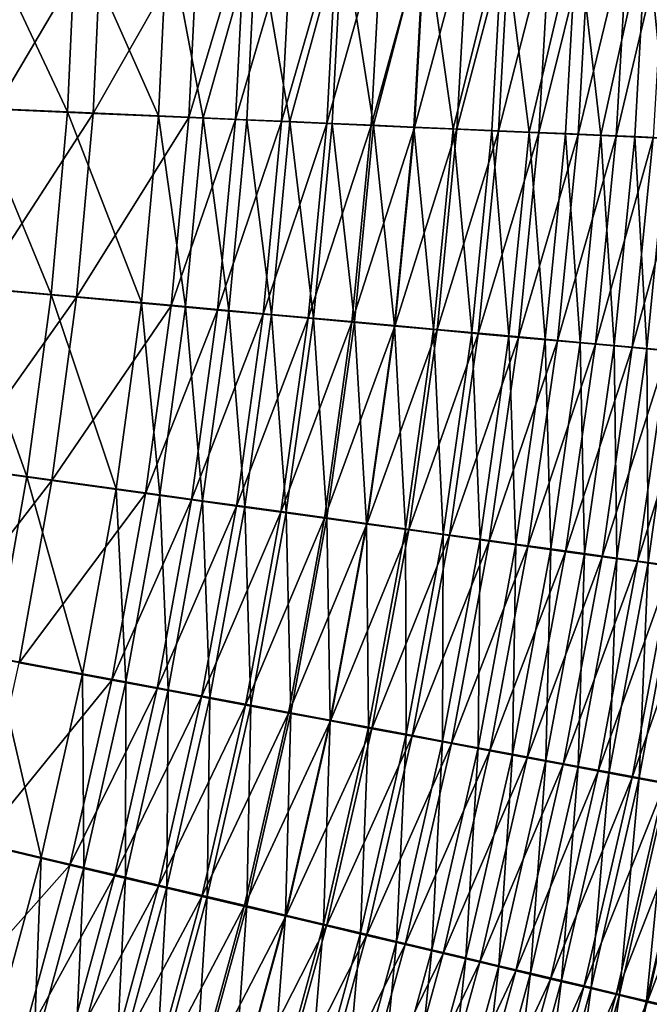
# Model space of a CAD drawing. Header units: metres. Extents: x -900 to 900, y -400 to 400.
# Tile 184 of 243: x 580 to 605, y -132 to -92. Entities that reach past the tile are written whole.
import ezdxf

# ---------------------------------------------------------------- set-up
doc = ezdxf.new("R2010")
doc.units = ezdxf.units.M

msp = doc.modelspace()

# ---------------------------------------------------------------- linework, layer by layer
at = {"layer": 'top'}
for points in [[(581.563232, -95.845436, -486.256439), (578.080933, -88.443268, -487.494324), (577.780701, -95.67865, -487.518707)], [(581.894714, -88.435707, -486.212646), (578.080933, -88.443268, -487.494324), (581.563232, -95.845436, -486.256439)], [(578.940186, -88.448975, -490.368622), (582.945679, -88.44104, -489.022522), (578.632019, -95.72966, -490.394928)], [(582.945679, -88.44104, -489.022522), (582.604614, -95.905014, -489.069244), (578.632019, -95.72966, -490.394928)], [(585.251343, -96.007637, -484.744293), (581.894714, -88.435707, -486.212646), (581.563232, -95.845436, -486.256439)], [(585.613464, -88.427666, -484.676941), (581.894714, -88.435707, -486.212646), (585.251343, -96.007637, -484.744293)], [(582.945679, -88.44104, -489.022522), (586.851379, -88.432594, -487.409637), (582.604614, -95.905014, -489.069244)], [(586.851379, -88.432594, -487.409637), (586.478088, -96.075562, -487.48111), (582.604614, -95.905014, -489.069244)], [(587.055115, -96.086823, -483.896851), (585.613464, -88.427666, -484.676941), (585.251343, -96.007637, -484.744293)], [(589.220337, -88.419182, -482.894196), (585.613464, -88.427666, -484.676941), (587.055115, -96.086823, -483.896851)], [(586.851379, -88.432594, -487.409637), (588.76123, -88.428192, -486.505371), (586.478088, -96.075562, -487.48111)], [(588.76123, -88.428192, -486.505371), (588.372498, -96.158806, -486.591064), (586.478088, -96.075562, -487.48111)], [(588.829468, -96.164604, -482.989746), (589.220337, -88.419182, -482.894196), (587.055115, -96.086823, -483.896851)], [(588.76123, -88.428192, -486.505371), (590.639526, -88.423683, -485.537262), (588.372498, -96.158806, -486.591064)], [(590.639526, -88.423683, -485.537262), (590.236023, -96.240585, -485.638397), (588.372498, -96.158806, -486.591064)], [(589.220337, -88.419182, -482.894196), (588.829468, -96.164604, -482.989746), (590.572449, -96.240913, -482.023956)], [(592.698853, -88.410294, -480.872498), (589.220337, -88.419182, -482.894196), (590.572449, -96.240913, -482.023956)], [(590.639526, -88.423683, -485.537262), (592.484131, -88.419067, -484.506409), (590.236023, -96.240585, -485.638397)], [(592.484131, -88.419067, -484.506409), (592.066589, -96.320808, -484.624084), (590.236023, -96.240585, -485.638397)], [(592.698853, -88.410294, -480.872498), (590.572449, -96.240913, -482.023956), (592.282104, -96.315659, -481.000366)], [(592.484131, -88.419067, -484.506409), (594.292908, -88.414345, -483.41394), (592.066589, -96.320808, -484.624084)], [(594.292908, -88.414345, -483.41394), (593.862122, -96.399399, -483.549072), (592.066589, -96.320808, -484.624084)], [(593.956482, -96.388771, -479.920044), (592.698853, -88.410294, -480.872498), (592.282104, -96.315659, -481.000366)], [(596.033325, -88.401031, -478.621033), (592.698853, -88.410294, -480.872498), (593.956482, -96.388771, -479.920044)], [(594.292908, -88.414345, -483.41394), (596.063843, -88.409531, -482.261169), (593.862122, -96.399399, -483.549072)], [(596.063843, -88.409531, -482.261169), (595.620728, -96.476257, -482.414459), (593.862122, -96.399399, -483.549072)], [(595.593933, -96.460167, -478.78421), (596.033325, -88.401031, -478.621033), (593.956482, -96.388771, -479.920044)], [(596.033325, -88.401031, -478.621033), (595.593933, -96.460167, -478.78421), (597.192749, -96.529778, -477.594177)], [(596.063843, -88.409531, -482.261169), (597.794922, -88.404617, -481.049316), (595.620728, -96.476257, -482.414459)], [(597.794922, -88.404617, -481.049316), (597.340454, -96.551323, -481.221558), (595.620728, -96.476257, -482.414459)], [(599.208496, -88.391449, -476.150055), (596.033325, -88.401031, -478.621033), (597.192749, -96.529778, -477.594177)], [(599.208496, -88.391449, -476.150055), (597.192749, -96.529778, -477.594177), (598.75116, -96.597527, -476.351318)], [(597.794922, -88.404617, -481.049316), (599.484192, -88.399628, -479.779846), (597.340454, -96.551323, -481.221558)], [(599.484192, -88.399628, -479.779846), (599.019592, -96.624504, -479.971741), (597.340454, -96.551323, -481.221558)], [(600.267456, -96.663353, -475.056946), (599.208496, -88.391449, -476.150055), (598.75116, -96.597527, -476.351318)], [(599.484192, -88.399628, -479.779846), (601.129761, -88.394554, -478.454132), (599.019592, -96.624504, -479.971741)], [(601.129761, -88.394554, -478.454132), (600.656311, -96.695732, -478.666443), (599.019592, -96.624504, -479.971741)], [(602.210022, -88.381584, -473.470764), (599.208496, -88.391449, -476.150055), (600.267456, -96.663353, -475.056946)], [(601.740051, -96.72718, -473.712372), (602.210022, -88.381584, -473.470764), (600.267456, -96.663353, -475.056946)], [(601.129761, -88.394554, -478.454132), (602.729614, -88.389412, -477.07373), (600.656311, -96.695732, -478.666443)], [(602.729614, -88.389412, -477.07373), (602.248901, -96.764931, -477.307037), (600.656311, -96.695732, -478.666443)], [(602.210022, -88.381584, -473.470764), (601.740051, -96.72718, -473.712372), (603.167114, -96.788933, -472.318939)], [(605.02417, -88.37149, -470.595337), (602.210022, -88.381584, -473.470764), (603.167114, -96.788933, -472.318939)], [(602.729614, -88.389412, -477.07373), (604.282104, -88.384193, -475.640198), (602.248901, -96.764931, -477.307037)], [(604.282104, -88.384193, -475.640198), (603.79541, -96.832031, -475.894897), (602.248901, -96.764931, -477.307037)], [(605.02417, -88.37149, -470.595337), (603.167114, -96.788933, -472.318939), (604.546936, -96.848549, -470.877991)], [(604.282104, -88.384193, -475.640198), (605.7854, -88.378922, -474.155121), (603.79541, -96.832031, -475.894897)], [(605.7854, -88.378922, -474.155121), (605.294189, -96.896957, -474.431458), (603.79541, -96.832031, -475.894897)], [(605.877991, -96.905945, -469.39093), (605.02417, -88.37149, -470.595337), (604.546936, -96.848549, -470.877991)], [(607.638245, -88.361198, -467.536865), (605.02417, -88.37149, -470.595337), (605.877991, -96.905945, -469.39093)], [(577.156982, -102.906563, -487.543427), (580.901794, -103.246628, -486.298828), (577.780701, -95.67865, -487.518707)], [(577.780701, -95.67865, -487.518707), (580.901794, -103.246628, -486.298828), (581.563232, -95.845436, -486.256439)], [(578.632019, -95.72966, -490.394928), (582.604614, -95.905014, -489.069244), (577.998779, -103.002541, -490.421295)], [(582.604614, -95.905014, -489.069244), (581.931702, -103.360077, -489.114227), (577.998779, -103.002541, -490.421295)], [(580.901794, -103.246628, -486.298828), (584.554443, -103.57814, -484.807861), (581.563232, -95.845436, -486.256439)], [(584.554443, -103.57814, -484.807861), (585.251343, -96.007637, -484.744293), (581.563232, -95.845436, -486.256439)], [(582.604614, -95.905014, -489.069244), (586.478088, -96.075562, -487.48111), (581.931702, -103.360077, -489.114227)], [(586.478088, -96.075562, -487.48111), (585.767822, -103.708626, -487.54834), (581.931702, -103.360077, -489.114227)], [(584.554443, -103.57814, -484.807861), (586.341492, -103.740273, -483.972229), (585.251343, -96.007637, -484.744293)], [(586.341492, -103.740273, -483.972229), (587.055115, -96.086823, -483.896851), (585.251343, -96.007637, -484.744293)], [(586.478088, -96.075562, -487.48111), (588.372498, -96.158806, -486.591064), (585.767822, -103.708626, -487.54834)], [(588.372498, -96.158806, -486.591064), (587.644653, -103.879082, -486.670746), (585.767822, -103.708626, -487.54834)], [(586.341492, -103.740273, -483.972229), (588.099792, -103.899757, -483.077789), (587.055115, -96.086823, -483.896851)], [(588.099792, -103.899757, -483.077789), (588.829468, -96.164604, -482.989746), (587.055115, -96.086823, -483.896851)], [(588.372498, -96.158806, -486.591064), (590.236023, -96.240585, -485.638397), (587.644653, -103.879082, -486.670746)], [(588.829468, -96.164604, -482.989746), (588.099792, -103.899757, -483.077789), (589.827515, -104.056427, -482.125366)], [(590.572449, -96.240913, -482.023956), (588.829468, -96.164604, -482.989746), (589.827515, -104.056427, -482.125366)], [(590.236023, -96.240585, -485.638397), (589.491333, -104.046753, -485.731354), (587.644653, -103.879082, -486.670746)], [(590.236023, -96.240585, -485.638397), (592.066589, -96.320808, -484.624084), (589.491333, -104.046753, -485.731354)], [(592.066589, -96.320808, -484.624084), (591.305847, -104.211472, -484.73111), (589.491333, -104.046753, -485.731354)], [(590.572449, -96.240913, -482.023956), (589.827515, -104.056427, -482.125366), (591.522705, -104.210114, -481.115936)], [(592.282104, -96.315659, -481.000366), (590.572449, -96.240913, -482.023956), (591.522705, -104.210114, -481.115936)], [(592.066589, -96.320808, -484.624084), (593.862122, -96.399399, -483.549072), (591.305847, -104.211472, -484.73111)], [(593.862122, -96.399399, -483.549072), (593.086182, -104.373055, -483.67099), (591.305847, -104.211472, -484.73111)], [(591.522705, -104.210114, -481.115936), (593.183472, -104.360664, -480.050446), (592.282104, -96.315659, -481.000366)], [(593.183472, -104.360664, -480.050446), (593.956482, -96.388771, -479.920044), (592.282104, -96.315659, -481.000366)], [(593.862122, -96.399399, -483.549072), (595.620728, -96.476257, -482.414459), (593.086182, -104.373055, -483.67099)], [(595.620728, -96.476257, -482.414459), (594.830444, -104.531326, -482.551971), (593.086182, -104.373055, -483.67099)], [(593.956482, -96.388771, -479.920044), (593.183472, -104.360664, -480.050446), (594.808228, -104.507912, -478.930115)], [(595.593933, -96.460167, -478.78421), (593.956482, -96.388771, -479.920044), (594.808228, -104.507912, -478.930115)], [(595.593933, -96.460167, -478.78421), (594.808228, -104.507912, -478.930115), (596.395203, -104.651718, -477.756256)], [(595.620728, -96.476257, -482.414459), (597.340454, -96.551323, -481.221558), (594.830444, -104.531326, -482.551971)], [(597.340454, -96.551323, -481.221558), (596.536804, -104.686134, -481.375366), (594.830444, -104.531326, -482.551971)], [(597.192749, -96.529778, -477.594177), (595.593933, -96.460167, -478.78421), (596.395203, -104.651718, -477.756256)], [(597.192749, -96.529778, -477.594177), (596.395203, -104.651718, -477.756256), (597.942749, -104.791931, -476.530182)], [(597.340454, -96.551323, -481.221558), (599.019592, -96.624504, -479.971741), (596.536804, -104.686134, -481.375366)], [(598.75116, -96.597527, -476.351318), (597.192749, -96.529778, -477.594177), (597.942749, -104.791931, -476.530182)], [(599.019592, -96.624504, -479.971741), (598.203491, -104.837318, -480.142578), (596.536804, -104.686134, -481.375366)], [(597.942749, -104.791931, -476.530182), (599.449219, -104.928406, -475.253113), (598.75116, -96.597527, -476.351318)], [(599.019592, -96.624504, -479.971741), (600.656311, -96.695732, -478.666443), (598.203491, -104.837318, -480.142578)], [(600.656311, -96.695732, -478.666443), (599.828857, -104.984734, -478.854889), (598.203491, -104.837318, -480.142578)], [(599.449219, -104.928406, -475.253113), (600.267456, -96.663353, -475.056946), (598.75116, -96.597527, -476.351318)], [(600.267456, -96.663353, -475.056946), (599.449219, -104.928406, -475.253113), (600.912964, -105.061005, -473.926422)], [(600.656311, -96.695732, -478.666443), (602.248901, -96.764931, -477.307037), (599.828857, -104.984734, -478.854889)], [(602.248901, -96.764931, -477.307037), (601.411011, -105.128212, -477.513702), (599.828857, -104.984734, -478.854889)], [(601.740051, -96.72718, -473.712372), (600.267456, -96.663353, -475.056946), (600.912964, -105.061005, -473.926422)], [(601.740051, -96.72718, -473.712372), (600.912964, -105.061005, -473.926422), (602.332275, -105.189568, -472.551331)], [(602.248901, -96.764931, -477.307037), (603.79541, -96.832031, -475.894897), (601.411011, -105.128212, -477.513702)], [(603.79541, -96.832031, -475.894897), (602.948303, -105.267609, -476.120331), (601.411011, -105.128212, -477.513702)], [(603.167114, -96.788933, -472.318939), (601.740051, -96.72718, -473.712372), (602.332275, -105.189568, -472.551331)], [(603.167114, -96.788933, -472.318939), (602.332275, -105.189568, -472.551331), (603.705566, -105.313957, -471.129181)], [(603.79541, -96.832031, -475.894897), (605.294189, -96.896957, -474.431458), (602.948303, -105.267609, -476.120331)], [(605.294189, -96.896957, -474.431458), (604.438965, -105.402771, -474.676178), (602.948303, -105.267609, -476.120331)], [(604.546936, -96.848549, -470.877991), (603.167114, -96.788933, -472.318939), (603.705566, -105.313957, -471.129181)], [(603.705566, -105.313957, -471.129181), (605.031067, -105.434029, -469.661346), (604.546936, -96.848549, -470.877991)], [(605.294189, -96.896957, -474.431458), (606.743469, -96.959625, -472.918091), (604.438965, -105.402771, -474.676178)], [(606.743469, -96.959625, -472.918091), (605.881226, -105.533539, -473.182587), (604.438965, -105.402771, -474.676178)], [(605.031067, -105.434029, -469.661346), (605.877991, -96.905945, -469.39093), (604.546936, -96.848549, -470.877991)], [(605.877991, -96.905945, -469.39093), (605.031067, -105.434029, -469.661346), (606.307434, -105.549644, -468.149872)], [(579.915283, -110.622688, -486.339081), (577.156982, -102.906563, -487.543427), (576.212708, -110.110603, -487.56842)], [(580.901794, -103.246628, -486.298828), (577.156982, -102.906563, -487.543427), (579.915283, -110.622688, -486.339081)], [(577.998779, -103.002541, -490.421295), (581.931702, -103.360077, -489.114227), (577.043335, -110.251152, -490.447784)], [(581.931702, -103.360077, -489.114227), (580.931824, -110.789551, -489.156708), (577.043335, -110.251152, -490.447784)], [(579.915283, -110.622688, -486.339081), (583.527893, -111.122353, -484.866333), (580.901794, -103.246628, -486.298828)], [(583.527893, -111.122353, -484.866333), (584.554443, -103.57814, -484.807861), (580.901794, -103.246628, -486.298828)], [(581.931702, -103.360077, -489.114227), (585.767822, -103.708626, -487.54834), (580.931824, -110.789551, -489.156708)], [(585.767822, -103.708626, -487.54834), (584.725952, -111.314888, -487.609985), (580.931824, -110.789551, -489.156708)], [(583.527893, -111.122353, -484.866333), (585.295837, -111.366898, -484.040894), (584.554443, -103.57814, -484.807861)], [(585.295837, -111.366898, -484.040894), (586.341492, -103.740273, -483.972229), (584.554443, -103.57814, -484.807861)], [(585.767822, -103.708626, -487.54834), (587.644653, -103.879082, -486.670746), (584.725952, -111.314888, -487.609985)], [(585.295837, -111.366898, -484.040894), (587.035767, -111.607582, -483.157288), (586.341492, -103.740273, -483.972229)], [(587.035767, -111.607582, -483.157288), (588.099792, -103.899757, -483.077789), (586.341492, -103.740273, -483.972229)], [(587.644653, -103.879082, -486.670746), (586.582703, -111.571999, -486.743103), (584.725952, -111.314888, -487.609985)], [(587.644653, -103.879082, -486.670746), (589.491333, -104.046753, -485.731354), (586.582703, -111.571999, -486.743103)], [(589.491333, -104.046753, -485.731354), (588.409973, -111.825043, -485.815125), (586.582703, -111.571999, -486.743103)], [(588.099792, -103.899757, -483.077789), (587.035767, -111.607582, -483.157288), (588.745789, -111.844147, -482.2164)], [(589.827515, -104.056427, -482.125366), (588.099792, -103.899757, -483.077789), (588.745789, -111.844147, -482.2164)], [(589.491333, -104.046753, -485.731354), (591.305847, -104.211472, -484.73111), (588.409973, -111.825043, -485.815125)], [(589.827515, -104.056427, -482.125366), (588.745789, -111.844147, -482.2164), (590.424072, -112.076355, -481.219116)], [(591.522705, -104.210114, -481.115936), (589.827515, -104.056427, -482.125366), (590.424072, -112.076355, -481.219116)], [(591.305847, -104.211472, -484.73111), (590.205872, -112.073761, -484.826965), (588.409973, -111.825043, -485.815125)], [(591.305847, -104.211472, -484.73111), (593.086182, -104.373055, -483.67099), (590.205872, -112.073761, -484.826965)], [(593.086182, -104.373055, -483.67099), (591.968445, -112.317894, -483.779602), (590.205872, -112.073761, -484.826965)], [(590.424072, -112.076355, -481.219116), (592.068787, -112.30394, -480.166382), (591.522705, -104.210114, -481.115936)], [(592.068787, -112.30394, -480.166382), (593.183472, -104.360664, -480.050446), (591.522705, -104.210114, -481.115936)], [(593.086182, -104.373055, -483.67099), (594.830444, -104.531326, -482.551971), (591.968445, -112.317894, -483.779602)], [(594.830444, -104.531326, -482.551971), (593.69574, -112.557167, -482.674011), (591.968445, -112.317894, -483.779602)], [(593.183472, -104.360664, -480.050446), (592.068787, -112.30394, -480.166382), (593.678223, -112.526688, -479.059418)], [(594.808228, -104.507912, -478.930115), (593.183472, -104.360664, -480.050446), (593.678223, -112.526688, -479.059418)], [(594.808228, -104.507912, -478.930115), (593.678223, -112.526688, -479.059418), (595.250854, -112.744377, -477.899445)], [(594.830444, -104.531326, -482.551971), (596.536804, -104.686134, -481.375366), (593.69574, -112.557167, -482.674011)], [(596.395203, -104.651718, -477.756256), (594.808228, -104.507912, -478.930115), (595.250854, -112.744377, -477.899445)], [(596.536804, -104.686134, -481.375366), (595.386047, -112.791359, -481.511444), (593.69574, -112.557167, -482.674011)], [(596.395203, -104.651718, -477.756256), (595.250854, -112.744377, -477.899445), (596.784973, -112.956779, -476.687744)], [(596.536804, -104.686134, -481.375366), (598.203491, -104.837318, -480.142578), (595.386047, -112.791359, -481.511444)], [(598.203491, -104.837318, -480.142578), (597.037659, -113.020226, -480.293213), (595.386047, -112.791359, -481.511444)], [(597.942749, -104.791931, -476.530182), (596.395203, -104.651718, -477.756256), (596.784973, -112.956779, -476.687744)], [(596.784973, -112.956779, -476.687744), (598.278931, -113.163689, -475.425598), (597.942749, -104.791931, -476.530182)], [(598.203491, -104.837318, -480.142578), (599.828857, -104.984734, -478.854889), (597.037659, -113.020226, -480.293213)], [(598.278931, -113.163689, -475.425598), (599.449219, -104.928406, -475.253113), (597.942749, -104.791931, -476.530182)], [(599.449219, -104.928406, -475.253113), (598.278931, -113.163689, -475.425598), (599.73114, -113.364861, -474.114227)], [(600.912964, -105.061005, -473.926422), (599.449219, -104.928406, -475.253113), (599.73114, -113.364861, -474.114227)], [(599.828857, -104.984734, -478.854889), (598.648865, -113.243538, -479.020691), (597.037659, -113.020226, -480.293213)], [(599.828857, -104.984734, -478.854889), (601.411011, -105.128212, -477.513702), (598.648865, -113.243538, -479.020691)], [(601.411011, -105.128212, -477.513702), (600.217896, -113.46106, -477.695129), (598.648865, -113.243538, -479.020691)], [(600.912964, -105.061005, -473.926422), (599.73114, -113.364861, -474.114227), (601.140015, -113.560097, -472.754913)], [(601.411011, -105.128212, -477.513702), (602.948303, -105.267609, -476.120331), (600.217896, -113.46106, -477.695129)], [(602.948303, -105.267609, -476.120331), (601.743042, -113.672569, -476.317902), (600.217896, -113.46106, -477.695129)], [(602.332275, -105.189568, -472.551331), (600.912964, -105.061005, -473.926422), (601.140015, -113.560097, -472.754913)], [(602.332275, -105.189568, -472.551331), (601.140015, -113.560097, -472.754913), (602.503845, -113.749161, -471.348907)], [(602.948303, -105.267609, -476.120331), (604.438965, -105.402771, -474.676178), (601.743042, -113.672569, -476.317902)], [(603.705566, -105.313957, -471.129181), (602.332275, -105.189568, -472.551331), (602.503845, -113.749161, -471.348907)], [(602.503845, -113.749161, -471.348907), (603.821045, -113.931847, -469.897583), (603.705566, -105.313957, -471.129181)], [(603.821045, -113.931847, -469.897583), (605.031067, -105.434029, -469.661346), (603.705566, -105.313957, -471.129181)], [(604.438965, -105.402771, -474.676178), (603.222656, -113.877823, -474.89032), (601.743042, -113.672569, -476.317902)], [(604.438965, -105.402771, -474.676178), (605.881226, -105.533539, -473.182587), (603.222656, -113.877823, -474.89032)], [(605.881226, -105.533539, -473.182587), (604.655029, -114.076591, -473.413696), (603.222656, -113.877823, -474.89032)], [(605.031067, -105.434029, -469.661346), (603.821045, -113.931847, -469.897583), (605.09021, -114.107948, -468.402924)], [(605.881226, -105.533539, -473.182587), (607.273376, -105.659767, -471.641022), (604.655029, -114.076591, -473.413696)], [(607.273376, -105.659767, -471.641022), (606.038391, -114.268654, -471.889496), (604.655029, -114.076591, -473.413696)], [(606.307434, -105.549644, -468.149872), (605.031067, -105.434029, -469.661346), (605.09021, -114.107948, -468.402924)], [(606.307434, -105.549644, -468.149872), (605.09021, -114.107948, -468.402924), (606.309875, -114.277267, -466.866974)], [(578.606689, -117.957001, -486.377167), (579.915283, -110.622688, -486.339081), (576.212708, -110.110603, -487.56842)], [(577.043335, -110.251152, -490.447784), (580.931824, -110.789551, -489.156708), (575.768616, -117.459023, -490.474335)], [(580.931824, -110.789551, -489.156708), (579.608154, -118.176758, -489.196686), (575.768616, -117.459023, -490.474335)], [(578.606689, -117.957001, -486.377167), (582.174866, -118.623451, -484.919708), (579.915283, -110.622688, -486.339081)], [(580.931824, -110.789551, -489.156708), (584.725952, -111.314888, -487.609985), (579.608154, -118.176758, -489.196686)], [(582.174866, -118.623451, -484.919708), (583.527893, -111.122353, -484.866333), (579.915283, -110.622688, -486.339081)], [(584.725952, -111.314888, -487.609985), (583.355469, -118.877457, -487.666016), (579.608154, -118.176758, -489.196686)], [(582.174866, -118.623451, -484.919708), (583.921448, -118.949768, -484.102783), (583.527893, -111.122353, -484.866333)], [(584.725952, -111.314888, -487.609985), (586.582703, -111.571999, -486.743103), (583.355469, -118.877457, -487.666016)], [(583.921448, -118.949768, -484.102783), (585.295837, -111.366898, -484.040894), (583.527893, -111.122353, -484.866333)], [(586.582703, -111.571999, -486.743103), (585.189697, -119.220543, -486.808105), (583.355469, -118.877457, -487.666016)], [(583.921448, -118.949768, -484.102783), (585.640686, -119.271034, -483.228271), (585.295837, -111.366898, -484.040894)], [(586.582703, -111.571999, -486.743103), (588.409973, -111.825043, -485.815125), (585.189697, -119.220543, -486.808105)], [(585.640686, -119.271034, -483.228271), (587.035767, -111.607582, -483.157288), (585.295837, -111.366898, -484.040894)], [(587.035767, -111.607582, -483.157288), (585.640686, -119.271034, -483.228271), (587.330627, -119.586914, -482.297028)], [(588.745789, -111.844147, -482.2164), (587.035767, -111.607582, -483.157288), (587.330627, -119.586914, -482.297028)], [(588.409973, -111.825043, -485.815125), (586.995239, -119.558319, -485.889679), (585.189697, -119.220543, -486.808105)], [(588.409973, -111.825043, -485.815125), (590.205872, -112.073761, -484.826965), (586.995239, -119.558319, -485.889679)], [(590.205872, -112.073761, -484.826965), (588.770081, -119.890427, -484.911652), (586.995239, -119.558319, -485.889679)], [(588.745789, -111.844147, -482.2164), (587.330627, -119.586914, -482.297028), (588.989624, -119.897064, -481.309906)], [(590.424072, -112.076355, -481.219116), (588.745789, -111.844147, -482.2164), (588.989624, -119.897064, -481.309906)], [(590.205872, -112.073761, -484.826965), (591.968445, -112.317894, -483.779602), (588.770081, -119.890427, -484.911652)], [(588.989624, -119.897064, -481.309906), (590.615784, -120.201172, -480.267853), (590.424072, -112.076355, -481.219116)], [(590.615784, -120.201172, -480.267853), (592.068787, -112.30394, -480.166382), (590.424072, -112.076355, -481.219116)], [(591.968445, -112.317894, -483.779602), (590.512329, -120.216515, -483.874969), (588.770081, -119.890427, -484.911652)], [(591.968445, -112.317894, -483.779602), (593.69574, -112.557167, -482.674011), (590.512329, -120.216515, -483.874969)], [(592.068787, -112.30394, -480.166382), (590.615784, -120.201172, -480.267853), (592.20752, -120.498924, -479.172028)], [(593.678223, -112.526688, -479.059418), (592.068787, -112.30394, -480.166382), (592.20752, -120.498924, -479.172028)], [(593.678223, -112.526688, -479.059418), (592.20752, -120.498924, -479.172028), (593.763245, -120.790031, -478.023712)], [(595.250854, -112.744377, -477.899445), (593.678223, -112.526688, -479.059418), (593.763245, -120.790031, -478.023712)], [(593.69574, -112.557167, -482.674011), (592.220154, -120.53624, -482.780579), (590.512329, -120.216515, -483.874969)], [(593.69574, -112.557167, -482.674011), (595.386047, -112.791359, -481.511444), (592.220154, -120.53624, -482.780579)], [(595.386047, -112.791359, -481.511444), (593.891785, -120.849297, -481.629761), (592.220154, -120.53624, -482.780579)], [(595.250854, -112.744377, -477.899445), (593.763245, -120.790031, -478.023712), (595.281311, -121.074203, -476.824066)], [(595.386047, -112.791359, -481.511444), (597.037659, -113.020226, -480.293213), (593.891785, -120.849297, -481.629761)], [(596.784973, -112.956779, -476.687744), (595.250854, -112.744377, -477.899445), (595.281311, -121.074203, -476.824066)], [(597.037659, -113.020226, -480.293213), (595.525635, -121.155357, -480.423737), (593.891785, -120.849297, -481.629761)], [(595.281311, -121.074203, -476.824066), (596.760193, -121.351135, -475.574341), (596.784973, -112.956779, -476.687744)], [(597.037659, -113.020226, -480.293213), (598.648865, -113.243538, -479.020691), (595.525635, -121.155357, -480.423737)], [(598.648865, -113.243538, -479.020691), (597.119934, -121.454124, -479.163849), (595.525635, -121.155357, -480.423737)], [(596.760193, -121.351135, -475.574341), (598.278931, -113.163689, -475.425598), (596.784973, -112.956779, -476.687744)], [(598.278931, -113.163689, -475.425598), (596.760193, -121.351135, -475.574341), (598.198303, -121.620544, -474.275818)], [(598.648865, -113.243538, -479.020691), (600.217896, -113.46106, -477.695129), (597.119934, -121.454124, -479.163849)], [(599.73114, -113.364861, -474.114227), (598.278931, -113.163689, -475.425598), (598.198303, -121.620544, -474.275818)], [(600.217896, -113.46106, -477.695129), (598.673096, -121.745285, -477.851379), (597.119934, -121.454124, -479.163849)], [(599.73114, -113.364861, -474.114227), (598.198303, -121.620544, -474.275818), (599.593933, -121.882126, -472.929657)], [(600.217896, -113.46106, -477.695129), (601.743042, -113.672569, -476.317902), (598.673096, -121.745285, -477.851379)], [(601.743042, -113.672569, -476.317902), (600.183411, -122.028526, -476.48764), (598.673096, -121.745285, -477.851379)], [(601.140015, -113.560097, -472.754913), (599.73114, -113.364861, -474.114227), (599.593933, -121.882126, -472.929657)], [(601.140015, -113.560097, -472.754913), (599.593933, -121.882126, -472.929657), (600.945618, -122.13559, -471.53717)], [(601.743042, -113.672569, -476.317902), (603.222656, -113.877823, -474.89032), (600.183411, -122.028526, -476.48764)], [(602.503845, -113.749161, -471.348907), (601.140015, -113.560097, -472.754913), (600.945618, -122.13559, -471.53717)], [(603.222656, -113.877823, -474.89032), (601.64917, -122.303551, -475.073883), (600.183411, -122.028526, -476.48764)], [(600.945618, -122.13559, -471.53717), (602.251709, -122.380653, -470.09964), (602.503845, -113.749161, -471.348907)], [(603.222656, -113.877823, -474.89032), (604.655029, -114.076591, -473.413696), (601.64917, -122.303551, -475.073883)], [(604.655029, -114.076591, -473.413696), (603.068665, -122.57003, -473.61145), (601.64917, -122.303551, -475.073883)], [(602.251709, -122.380653, -470.09964), (603.821045, -113.931847, -469.897583), (602.503845, -113.749161, -471.348907)], [(603.821045, -113.931847, -469.897583), (602.251709, -122.380653, -470.09964), (603.510803, -122.617043, -468.619049)], [(604.655029, -114.076591, -473.413696), (606.038391, -114.268654, -471.889496), (603.068665, -122.57003, -473.61145)], [(605.09021, -114.107948, -468.402924), (603.821045, -113.931847, -469.897583), (603.510803, -122.617043, -468.619049)], [(605.09021, -114.107948, -468.402924), (603.510803, -122.617043, -468.619049), (604.721558, -122.844498, -467.097351)], [(606.309875, -114.277267, -466.866974), (605.09021, -114.107948, -468.402924), (604.721558, -122.844498, -467.097351)], [(606.038391, -114.268654, -471.889496), (604.440369, -122.827675, -472.101746), (603.068665, -122.57003, -473.61145)], [(606.038391, -114.268654, -471.889496), (607.371338, -114.453789, -470.319763), (604.440369, -122.827675, -472.101746)], [(607.371338, -114.453789, -470.319763), (605.762756, -123.076202, -470.546783), (604.440369, -122.827675, -472.101746)], [(606.309875, -114.277267, -466.866974), (604.721558, -122.844498, -467.097351), (605.882507, -123.062767, -465.536652)], [(576.979126, -125.232964, -486.413086), (580.498474, -126.064629, -484.967926), (578.606689, -117.957001, -486.377167)], [(580.498474, -126.064629, -484.967926), (582.174866, -118.623451, -484.919708), (578.606689, -117.957001, -486.377167)], [(579.608154, -118.176758, -489.196686), (583.355469, -118.877457, -487.666016), (577.963623, -125.505028, -489.234131)], [(583.355469, -118.877457, -487.666016), (581.659546, -126.37944, -487.716431), (577.963623, -125.505028, -489.234131)], [(582.221497, -126.471954, -484.157928), (582.174866, -118.623451, -484.919708), (580.498474, -126.064629, -484.967926)], [(583.355469, -118.877457, -487.666016), (585.189697, -119.220543, -486.808105), (581.659546, -126.37944, -487.716431)], [(583.921448, -118.949768, -484.102783), (582.174866, -118.623451, -484.919708), (582.221497, -126.471954, -484.157928)], [(585.189697, -119.220543, -486.808105), (583.469055, -126.807709, -486.865723), (581.659546, -126.37944, -487.716431)], [(582.221497, -126.471954, -484.157928), (583.917725, -126.873062, -483.290741), (583.921448, -118.949768, -484.102783)], [(585.189697, -119.220543, -486.808105), (586.995239, -119.558319, -485.889679), (583.469055, -126.807709, -486.865723)], [(583.917725, -126.873062, -483.290741), (585.640686, -119.271034, -483.228271), (583.921448, -118.949768, -484.102783)], [(585.640686, -119.271034, -483.228271), (583.917725, -126.873062, -483.290741), (585.585388, -127.267532, -482.367249)], [(587.330627, -119.586914, -482.297028), (585.640686, -119.271034, -483.228271), (585.585388, -127.267532, -482.367249)], [(586.995239, -119.558319, -485.889679), (585.250366, -127.229431, -485.954987), (583.469055, -126.807709, -486.865723)], [(586.995239, -119.558319, -485.889679), (588.770081, -119.890427, -484.911652), (585.250366, -127.229431, -485.954987)], [(587.330627, -119.586914, -482.297028), (585.585388, -127.267532, -482.367249), (587.222717, -127.654953, -481.388306)], [(588.989624, -119.897064, -481.309906), (587.330627, -119.586914, -482.297028), (587.222717, -127.654953, -481.388306)], [(588.770081, -119.890427, -484.911652), (587.001709, -127.644173, -484.985138), (585.250366, -127.229431, -485.954987)], [(588.770081, -119.890427, -484.911652), (590.512329, -120.216515, -483.874969), (587.001709, -127.644173, -484.985138)], [(587.222717, -127.654953, -481.388306), (588.827942, -128.034912, -480.354858), (588.989624, -119.897064, -481.309906)], [(588.827942, -128.034912, -480.354858), (590.615784, -120.201172, -480.267853), (588.989624, -119.897064, -481.309906)], [(590.512329, -120.216515, -483.874969), (588.721252, -128.051498, -483.957062), (587.001709, -127.644173, -484.985138)], [(590.512329, -120.216515, -483.874969), (592.220154, -120.53624, -482.780579), (588.721252, -128.051498, -483.957062)], [(590.615784, -120.201172, -480.267853), (588.827942, -128.034912, -480.354858), (590.399597, -128.407028, -479.268036)], [(592.20752, -120.498924, -479.172028), (590.615784, -120.201172, -480.267853), (590.399597, -128.407028, -479.268036)], [(592.20752, -120.498924, -479.172028), (590.399597, -128.407028, -479.268036), (591.935974, -128.77095, -478.129028)], [(593.763245, -120.790031, -478.023712), (592.20752, -120.498924, -479.172028), (591.935974, -128.77095, -478.129028)], [(592.220154, -120.53624, -482.780579), (590.407043, -128.450989, -482.871704), (588.721252, -128.051498, -483.957062)], [(592.220154, -120.53624, -482.780579), (593.891785, -120.849297, -481.629761), (590.407043, -128.450989, -482.871704)], [(593.891785, -120.849297, -481.629761), (592.057495, -128.842239, -481.730286), (590.407043, -128.450989, -482.871704)], [(593.763245, -120.790031, -478.023712), (591.935974, -128.77095, -478.129028), (593.435547, -129.126297, -476.939087)], [(593.891785, -120.849297, -481.629761), (595.525635, -121.155357, -480.423737), (592.057495, -128.842239, -481.730286)], [(595.281311, -121.074203, -476.824066), (593.763245, -120.790031, -478.023712), (593.435547, -129.126297, -476.939087)], [(595.525635, -121.155357, -480.423737), (593.671021, -129.224854, -480.534088), (592.057495, -128.842239, -481.730286)], [(593.435547, -129.126297, -476.939087), (594.89679, -129.472717, -475.699402), (595.281311, -121.074203, -476.824066)], [(595.525635, -121.155357, -480.423737), (597.119934, -121.454124, -479.163849), (593.671021, -129.224854, -480.534088)], [(594.89679, -129.472717, -475.699402), (596.760193, -121.351135, -475.574341), (595.281311, -121.074203, -476.824066)], [(597.119934, -121.454124, -479.163849), (595.24585, -129.598465, -479.284393), (593.671021, -129.224854, -480.534088)], [(596.760193, -121.351135, -475.574341), (594.89679, -129.472717, -475.699402), (596.318115, -129.80983, -474.411163)], [(597.119934, -121.454124, -479.163849), (598.673096, -121.745285, -477.851379), (595.24585, -129.598465, -479.284393)], [(598.198303, -121.620544, -474.275818), (596.760193, -121.351135, -475.574341), (596.318115, -129.80983, -474.411163)], [(598.198303, -121.620544, -474.275818), (596.318115, -129.80983, -474.411163), (597.697937, -130.137268, -473.075623)], [(599.593933, -121.882126, -472.929657), (598.198303, -121.620544, -474.275818), (597.697937, -130.137268, -473.075623)], [(598.673096, -121.745285, -477.851379), (596.780457, -129.962692, -477.982422), (595.24585, -129.598465, -479.284393)], [(598.673096, -121.745285, -477.851379), (600.183411, -122.028526, -476.48764), (596.780457, -129.962692, -477.982422)], [(600.183411, -122.028526, -476.48764), (598.273132, -130.317123, -476.629517), (596.780457, -129.962692, -477.982422)], [(599.593933, -121.882126, -472.929657), (597.697937, -130.137268, -473.075623), (599.03479, -130.454681, -471.69397)], [(600.183411, -122.028526, -476.48764), (601.64917, -122.303551, -475.073883), (598.273132, -130.317123, -476.629517)], [(600.945618, -122.13559, -471.53717), (599.593933, -121.882126, -472.929657), (599.03479, -130.454681, -471.69397)], [(601.64917, -122.303551, -475.073883), (599.722229, -130.661392, -475.226898), (598.273132, -130.317123, -476.629517)], [(599.03479, -130.454681, -471.69397), (600.327026, -130.761688, -470.267548), (600.945618, -122.13559, -471.53717)], [(601.64917, -122.303551, -475.073883), (603.068665, -122.57003, -473.61145), (599.722229, -130.661392, -475.226898)], [(600.327026, -130.761688, -470.267548), (602.251709, -122.380653, -470.09964), (600.945618, -122.13559, -471.53717)], [(602.251709, -122.380653, -470.09964), (600.327026, -130.761688, -470.267548), (601.573303, -131.057983, -468.798218)], [(603.510803, -122.617043, -468.619049), (602.251709, -122.380653, -470.09964), (601.573303, -131.057983, -468.798218)], [(603.068665, -122.57003, -473.61145), (601.12616, -130.995117, -473.775848), (599.722229, -130.661392, -475.226898)], [(603.068665, -122.57003, -473.61145), (604.440369, -122.827675, -472.101746), (601.12616, -130.995117, -473.775848)], [(604.440369, -122.827675, -472.101746), (602.483276, -131.317902, -472.277802), (601.12616, -130.995117, -473.775848)], [(603.510803, -122.617043, -468.619049), (601.573303, -131.057983, -468.798218), (602.772278, -131.343216, -467.288025)], [(604.440369, -122.827675, -472.101746), (605.762756, -123.076202, -470.546783), (602.483276, -131.317902, -472.277802)], [(604.721558, -122.844498, -467.097351), (603.510803, -122.617043, -468.619049), (602.772278, -131.343216, -467.288025)], [(604.721558, -122.844498, -467.097351), (602.772278, -131.343216, -467.288025), (603.922546, -131.617081, -465.738922)], [(605.882507, -123.062767, -465.536652), (604.721558, -122.844498, -467.097351), (603.922546, -131.617081, -465.738922)], [(605.762756, -123.076202, -470.546783), (603.792114, -131.62941, -470.734711), (602.483276, -131.317902, -472.277802)], [(605.762756, -123.076202, -470.546783), (607.034302, -123.315346, -468.9487), (603.792114, -131.62941, -470.734711)], [(607.034302, -123.315346, -468.9487), (605.05127, -131.929306, -469.148651), (603.792114, -131.62941, -470.734711)], [(603.922546, -131.617081, -465.738922), (605.022705, -131.879227, -464.152954), (605.882507, -123.062767, -465.536652)], [(605.022705, -131.879227, -464.152954), (606.992249, -123.271576, -463.938965), (605.882507, -123.062767, -465.536652)], [(606.992249, -123.271576, -463.938965), (605.022705, -131.879227, -464.152954), (606.071411, -132.129364, -462.532104)], [(607.034302, -123.315346, -468.9487), (608.25354, -123.544815, -467.309601), (605.05127, -131.929306, -469.148651)], [(608.25354, -123.544815, -467.309601), (606.259277, -132.217224, -467.521759), (605.05127, -131.929306, -469.148651)], [(578.501831, -133.429047, -485.011047), (580.498474, -126.064629, -484.967926), (576.979126, -125.232964, -486.413086)], [(577.963623, -125.505028, -489.234131), (581.659546, -126.37944, -487.716431), (576.001343, -132.75769, -489.269043)], [(580.498474, -126.064629, -484.967926), (578.501831, -133.429047, -485.011047), (580.199097, -133.916519, -484.206238)], [(580.199097, -133.916519, -484.206238), (582.221497, -126.471954, -484.157928), (580.498474, -126.064629, -484.967926)], [(581.659546, -126.37944, -487.716431), (579.641418, -133.80394, -487.761169), (576.001343, -132.75769, -489.269043)], [(581.659546, -126.37944, -487.716431), (583.469055, -126.807709, -486.865723), (579.641418, -133.80394, -487.761169)], [(580.199097, -133.916519, -484.206238), (581.870178, -134.396622, -483.344635), (582.221497, -126.471954, -484.157928)], [(581.870178, -134.396622, -483.344635), (583.917725, -126.873062, -483.290741), (582.221497, -126.471954, -484.157928)], [(583.469055, -126.807709, -486.865723), (581.423828, -134.316467, -486.915955), (579.641418, -133.80394, -487.761169)], [(583.469055, -126.807709, -486.865723), (585.250366, -127.229431, -485.954987), (581.423828, -134.316467, -486.915955)], [(583.917725, -126.873062, -483.290741), (581.870178, -134.396622, -483.344635), (583.513245, -134.868851, -482.427032)], [(585.585388, -127.267532, -482.367249), (583.917725, -126.873062, -483.290741), (583.513245, -134.868851, -482.427032)], [(585.250366, -127.229431, -485.954987), (583.17865, -134.821243, -486.011078), (581.423828, -134.316467, -486.915955)], [(585.250366, -127.229431, -485.954987), (587.001709, -127.644173, -484.985138), (583.17865, -134.821243, -486.011078)], [(585.585388, -127.267532, -482.367249), (583.513245, -134.868851, -482.427032), (585.126709, -135.332703, -481.454315)], [(587.222717, -127.654953, -481.388306), (585.585388, -127.267532, -482.367249), (585.126709, -135.332703, -481.454315)], [(587.001709, -127.644173, -484.985138), (584.904175, -135.317749, -485.047394), (583.17865, -134.821243, -486.011078)], [(587.001709, -127.644173, -484.985138), (588.721252, -128.051498, -483.957062), (584.904175, -135.317749, -485.047394)], [(585.126709, -135.332703, -481.454315), (586.70874, -135.78772, -480.427399), (587.222717, -127.654953, -481.388306)], [(586.70874, -135.78772, -480.427399), (588.827942, -128.034912, -480.354858), (587.222717, -127.654953, -481.388306)], [(588.721252, -128.051498, -483.957062), (586.598572, -135.80545, -484.025848), (584.904175, -135.317749, -485.047394)], [(588.721252, -128.051498, -483.957062), (590.407043, -128.450989, -482.871704), (586.598572, -135.80545, -484.025848)], [(588.827942, -128.034912, -480.354858), (586.70874, -135.78772, -480.427399), (588.257874, -136.233429, -479.347351)], [(590.399597, -128.407028, -479.268036), (588.827942, -128.034912, -480.354858), (588.257874, -136.233429, -479.347351)], [(590.407043, -128.450989, -482.871704), (588.259949, -136.283859, -482.947327), (586.598572, -135.80545, -484.025848)], [(590.399597, -128.407028, -479.268036), (588.257874, -136.233429, -479.347351), (589.772522, -136.669403, -478.215454)], [(590.407043, -128.450989, -482.871704), (592.057495, -128.842239, -481.730286), (588.259949, -136.283859, -482.947327)], [(591.935974, -128.77095, -478.129028), (590.399597, -128.407028, -479.268036), (589.772522, -136.669403, -478.215454)], [(592.057495, -128.842239, -481.730286), (589.88678, -136.752487, -481.813049), (588.259949, -136.283859, -482.947327)], [(591.935974, -128.77095, -478.129028), (589.772522, -136.669403, -478.215454), (591.25116, -137.0952, -477.032837)], [(592.057495, -128.842239, -481.730286), (593.671021, -129.224854, -480.534088), (589.88678, -136.752487, -481.813049)], [(593.435547, -129.126297, -476.939087), (591.935974, -128.77095, -478.129028), (591.25116, -137.0952, -477.032837)], [(593.671021, -129.224854, -480.534088), (591.477356, -137.210861, -480.624298), (589.88678, -136.752487, -481.813049)], [(591.25116, -137.0952, -477.032837), (592.692322, -137.510391, -475.80072), (593.435547, -129.126297, -476.939087)], [(593.671021, -129.224854, -480.534088), (595.24585, -129.598465, -479.284393), (591.477356, -137.210861, -480.624298)], [(592.692322, -137.510391, -475.80072), (594.89679, -129.472717, -475.699402), (593.435547, -129.126297, -476.939087)], [(595.24585, -129.598465, -479.284393), (593.030212, -137.658554, -479.382263), (591.477356, -137.210861, -480.624298)], [(594.89679, -129.472717, -475.699402), (592.692322, -137.510391, -475.80072), (594.09436, -137.91452, -474.520294)], [(595.24585, -129.598465, -479.284393), (596.780457, -129.962692, -477.982422), (593.030212, -137.658554, -479.382263)], [(596.318115, -129.80983, -474.411163), (594.89679, -129.472717, -475.699402), (594.09436, -137.91452, -474.520294)], [(596.780457, -129.962692, -477.982422), (594.543579, -138.095078, -478.088287), (593.030212, -137.658554, -479.382263)], [(596.318115, -129.80983, -474.411163), (594.09436, -137.91452, -474.520294), (595.455811, -138.307159, -473.192749)], [(596.780457, -129.962692, -477.982422), (598.273132, -130.317123, -476.629517), (594.543579, -138.095078, -478.088287)], [(597.697937, -130.137268, -473.075623), (596.318115, -129.80983, -474.411163), (595.455811, -138.307159, -473.192749)], [(598.273132, -130.317123, -476.629517), (596.015991, -138.519989, -476.743561), (594.543579, -138.095078, -478.088287)], [(597.697937, -130.137268, -473.075623), (595.455811, -138.307159, -473.192749), (596.775208, -138.687866, -471.819305)], [(598.273132, -130.317123, -476.629517), (599.722229, -130.661392, -475.226898), (596.015991, -138.519989, -476.743561)], [(599.03479, -130.454681, -471.69397), (597.697937, -130.137268, -473.075623), (596.775208, -138.687866, -471.819305)], [(596.775208, -138.687866, -471.819305), (598.050903, -139.056229, -470.401276), (599.03479, -130.454681, -471.69397)], [(598.050903, -139.056229, -470.401276), (600.327026, -130.761688, -470.267548), (599.03479, -130.454681, -471.69397)], [(599.722229, -130.661392, -475.226898), (597.44574, -138.932816, -475.349335), (596.015991, -138.519989, -476.743561)], [(599.722229, -130.661392, -475.226898), (601.12616, -130.995117, -473.775848), (597.44574, -138.932816, -475.349335)], [(600.327026, -130.761688, -470.267548), (598.050903, -139.056229, -470.401276), (599.281677, -139.411819, -468.940491)], [(601.573303, -131.057983, -468.798218), (600.327026, -130.761688, -470.267548), (599.281677, -139.411819, -468.940491)], [(601.12616, -130.995117, -473.775848), (598.831299, -139.333099, -473.906921), (597.44574, -138.932816, -475.349335)], [(601.12616, -130.995117, -473.775848), (602.483276, -131.317902, -472.277802), (598.831299, -139.333099, -473.906921)], [(601.573303, -131.057983, -468.798218), (599.281677, -139.411819, -468.940491), (600.466064, -139.754272, -467.438934)], [(602.772278, -131.343216, -467.288025), (601.573303, -131.057983, -468.798218), (600.466064, -139.754272, -467.438934)], [(602.483276, -131.317902, -472.277802), (600.171021, -139.720383, -472.417664), (598.831299, -139.333099, -473.906921)], [(602.483276, -131.317902, -472.277802), (603.792114, -131.62941, -470.734711), (600.171021, -139.720383, -472.417664)], [(603.792114, -131.62941, -470.734711), (601.463501, -140.094254, -470.883484), (600.171021, -139.720383, -472.417664)], [(602.772278, -131.343216, -467.288025), (600.466064, -139.754272, -467.438934), (601.602783, -140.083206, -465.898621)], [(603.792114, -131.62941, -470.734711), (605.05127, -131.929306, -469.148651), (601.463501, -140.094254, -470.883484)], [(603.922546, -131.617081, -465.738922), (602.772278, -131.343216, -467.288025), (601.602783, -140.083206, -465.898621)], [(601.602783, -140.083206, -465.898621), (602.690491, -140.398193, -464.321503), (603.922546, -131.617081, -465.738922)], [(602.690491, -140.398193, -464.321503), (605.022705, -131.879227, -464.152954), (603.922546, -131.617081, -465.738922)], [(605.05127, -131.929306, -469.148651), (602.707336, -140.454315, -469.306549), (601.463501, -140.094254, -470.883484)], [(605.022705, -131.879227, -464.152954), (602.690491, -140.398193, -464.321503), (603.727844, -140.698898, -462.709534)], [(605.05127, -131.929306, -469.148651), (606.259277, -132.217224, -467.521759), (602.707336, -140.454315, -469.306549)], [(606.071411, -132.129364, -462.532104), (605.022705, -131.879227, -464.152954), (603.727844, -140.698898, -462.709534)]]:
    msp.add_3dface(points, dxfattribs=at)

doc.saveas('drawing.dxf')
